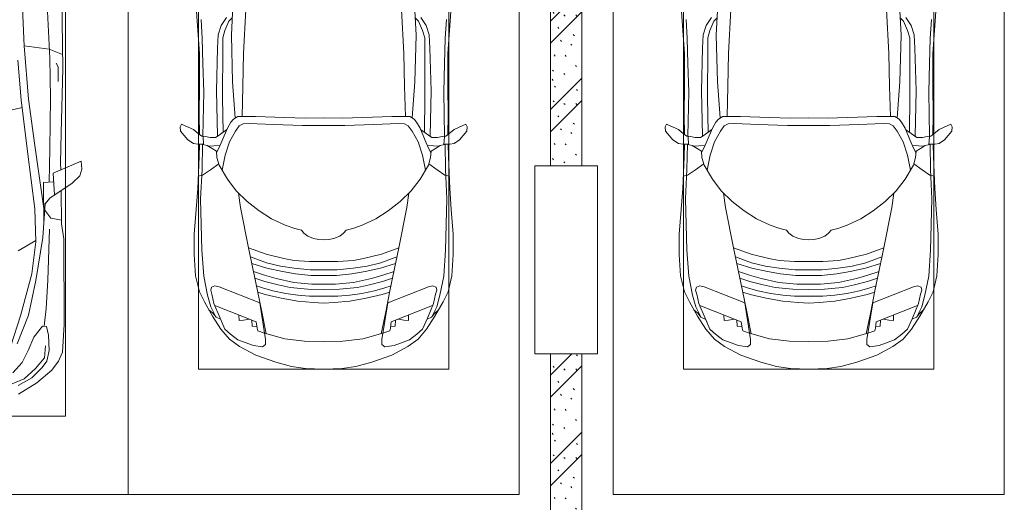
# Model space of a CAD drawing. Header units: millimetres. Extents: x -32229 to 169101, y -13689 to 125138.
# Tile 85 of 202: x 31742 to 38035, y 59000 to 62085. Entities that reach past the tile are written whole.
import ezdxf

# ---------------------------------------------------------------- set-up
doc = ezdxf.new("R2010")
doc.units = ezdxf.units.MM
for name, color, linetype, lineweight in [('A-DETL-GENF-OTLN', 7, 'Continuous', 18), ('A-WALL-____-PATT', 7, 'Continuous', 40), ('C-PRKG-____-OTLN', 7, 'Continuous', 18), ('I-WALL-____-MCUT', 7, 'Continuous', 40), ('S-COLS-____-MCUT', 7, 'Continuous', 40)]:
    doc.layers.add(name, color=color, linetype=linetype, lineweight=lineweight)
pattern_1 = [(135, (300.56, 377.28), (-565.6854, 6e-14), [10, -790]), (135, (349.8, 474.73), (-565.6854, 6e-14), [10, -790]), (135, (423.93, 473.06), (-565.6854, 6e-14), [10, -790]), (135, (229.92, 447.9), (-565.6854, 6e-14), [10, -790]), (135, (155.08, 447.9), (-565.6854, 6e-14), [10, -790]), (135, (114.9, 369.03), (-565.6854, 6e-14), [10, -790]), (135, (132.43, 285.8), (-565.6854, 6e-14), [10, -790]), (135, (214.66, 322), (-565.6854, 6e-14), [10, -790]), (135, (198.16, 261.88), (-565.6854, 6e-14), [10, -790]), (135, (45.2, 272.9), (-565.6854, 6e-14), [10, -790]), (135, (42.32, 336.16), (-565.6854, 6e-14), [10, -790]), (135, (92.26, 192.24), (-565.6854, 6e-14), [10, -790]), (135, (7.07, 149.2), (-565.6854, 6e-14), [10, -790]), (135, (80.6, 95.1), (-565.6854, 6e-14), [10, -790]), (135, (79.53, 36.94), (-565.6854, 6e-14), [10, -790]), (135, (153.87, 74.56), (-565.6854, 6e-14), [10, -790]), (135, (228.35, 124.8), (-565.6854, 6e-14), [10, -790]), (135, (279.75, 180.4), (-565.6854, 6e-14), [10, -790]), (135, (282.9, 31.63), (-565.6854, 6e-14), [10, -790]), (135, (377.38, 53.45), (-565.6854, 6e-14), [10, -790]), (135, (352.28, 102.7), (-565.6854, 6e-14), [10, -790]), (135, (354.05, 0), (-565.6854, 6e-14), [10, -790]), (135, (553.23, 16.45), (-565.6854, 6e-14), [10, -790]), (135, (542.38, 63.45), (-565.6854, 6e-14), [10, -790]), (135, (536.58, 239.3), (-565.6854, 6e-14), [10, -790]), (135, (475.85, 203.9), (-565.6854, 6e-14), [10, -790]), (135, (475.85, 316.54), (-565.6854, 6e-14), [10, -790]), (135, (520.8, 408.7), (-565.6854, 6e-14), [10, -790]), (135, (551.1, 470.8), (-565.6854, 6e-14), [10, -790]), (135, (235.25, 537.93), (-565.6854, 6e-14), [10, -790]), (135, (407.25, 547.65), (-565.6854, 6e-14), [10, -790]), (135, (94.5, 558.6), (-565.6854, 6e-14), [10, -790]), (135, (46.4, 532.3), (-565.6854, 6e-14), [10, -790]), (135, (85.56, 465.04), (-565.6854, 6e-14), [10, -790]), (135, (355.53, 181.14), (-565.6854, 6e-14), [10, -790]), (135, (362.23, 243.6), (-565.6854, 6e-14), [10, -790]), (135, (413.45, 344.1), (-565.6854, 6e-14), [10, -790]), (135, (286.3, 273.25), (-565.6854, 6e-14), [10, -790]), (135, (423.02, 263.72), (-565.6854, 6e-14), [10, -790]), (135, (162.94, 190.2), (-565.6854, 6e-14), [10, -790]), (135, (470.25, 120.93), (-565.6854, 6e-14), [10, -790]), (135, (484.48, 9.78), (-565.6854, 6e-14), [10, -790]), (45, (0, 212.13), (-565.6854, 0), []), (45, (212.13, 0), (-565.6854, 0), []), (45, (353.55, 0), (-565.6854, 0), []), (45, (0, 353.55), (-565.6854, 0), [])]

# ---------------------------------------------------------------- blocks, each defined once
blk = doc.blocks.new('АР_Машиноместо - 4900x2400_М__5300х2500_-V35--01 ЭМ')
at = {"layer": 'A-DETL-GENF-OTLN', "color": 253, "lineweight": 13, "true_color": 0xaaaaaa}
for p, q in [((1132.7, -806), (1044.2, -818.6)), ((1250, -800), (1132.7, -806)), ((1250, -800), (1367.3, -806)), ((1367.3, -806), (1455.8, -818.6)), ((943.3, -845.1), (815.8, -891)), ((1044.2, -818.6), (943.3, -845.1)), ((1455.8, -818.6), (1556.7, -845.1)), ((1556.7, -845.1), (1684.2, -891)), ((815.8, -891), (711.9, -946.2)), ((1684.2, -891), (1788.1, -946.2)), ((647.2, -992.8), (593.2, -1056.8)), ((711.9, -946.2), (647.2, -992.8)), ((700.9, -989.1), (655, -1024.3)), ((800.1, -952.6), (700.9, -989.1)), ((859, -944.1), (800.1, -952.6)), ((841.1, -1225.9), (877.7, -991.4)), ((877.7, -958.9), (859, -944.1)), ((1000.2, -994.5), (871.4, -1031.3)), ((877.7, -991.4), (877.7, -958.9)), ((1127.4, -979.8), (1000.2, -994.5)), ((1250, -977.6), (1127.4, -979.8)), ((1250, -977.6), (1372.6, -979.8)), ((1372.6, -979.8), (1499.8, -994.5)), ((1499.8, -994.5), (1628.6, -1031.3)), ((1622.3, -958.9), (1641, -944.1)), ((1622.3, -991.4), (1622.3, -958.9)), ((1658.9, -1225.9), (1622.3, -991.4)), ((1641, -944.1), (1699.9, -952.6)), ((1699.9, -952.6), (1799.1, -989.1)), ((1788.1, -946.2), (1852.8, -992.8)), ((1799.1, -989.1), (1845, -1024.3)), ((1852.8, -992.8), (1906.8, -1056.8)), ((593.2, -1056.8), (539.3, -1140.4)), ((617.9, -1057.3), (586.9, -1126.3)), ((654.7, -1024.4), (617.9, -1057.3)), ((882.6, -1027.5), (853.8, -1167.4)), ((1617.4, -1027.5), (1646.2, -1167.4)), ((1845.3, -1024.4), (1882.1, -1057.3)), ((1882.1, -1057.3), (1913.1, -1126.3)), ((1906.8, -1056.8), (1960.7, -1140.4)), ((561.3, -1132.6), (540.4, -1159.6)), ((586.9, -1126.3), (548.2, -1220.1)), ((589, -1121.6), (561.3, -1132.6)), ((1911, -1121.6), (1938.7, -1132.6)), ((1913.1, -1126.3), (1951.8, -1220.1)), ((1938.7, -1132.6), (1959.6, -1159.6)), ((539.3, -1140.4), (487.4, -1232.1)), ((540.4, -1159.6), (516.2, -1180.5)), ((853.8, -1167.4), (826.8, -1300.9)), ((1646.2, -1167.4), (1673.2, -1300.9)), ((1959.6, -1159.6), (1983.8, -1180.5)), ((1960.7, -1140.4), (2012.6, -1232.1)), ((487.4, -1232.1), (455.7, -1296.1)), ((548.2, -1220.1), (535, -1280.6)), ((580.7, -1327.1), (841.1, -1225.9)), ((978.6, -1254.6), (876.3, -1278.7)), ((1084.1, -1236), (978.6, -1254.6)), ((1182.5, -1227.5), (1084.1, -1236)), ((1250, -1223.7), (1182.5, -1227.5)), ((1250, -1223.7), (1317.5, -1227.5)), ((1317.5, -1227.5), (1415.9, -1236)), ((1415.9, -1236), (1521.4, -1254.6)), ((1521.4, -1254.6), (1623.7, -1278.7)), ((1919.3, -1327.1), (1658.9, -1225.9)), ((1951.8, -1220.1), (1965, -1280.6)), ((2012.6, -1232.1), (2044.3, -1296.1)), ((455.7, -1296.1), (430.8, -1396.6)), ((535, -1280.6), (527.2, -1305.2)), ((527.2, -1305.2), (531.8, -1326)), ((826.8, -1300.9), (770, -1576.5)), ((859.1, -1321.2), (819.9, -1334.4)), ((876.3, -1278.7), (828.3, -1293.7)), ((925.2, -1301.6), (859.1, -1321.2)), ((1007.1, -1283.7), (925.2, -1301.6)), ((1083.6, -1274.6), (1007.1, -1283.7)), ((1148.3, -1312.4), (1035, -1323.2)), ((1159.1, -1267.9), (1083.6, -1274.6)), ((1250, -1309.3), (1148.3, -1312.4)), ((1250, -1266.6), (1159.1, -1267.9)), ((1250, -1266.6), (1340.9, -1267.9)), ((1250, -1309.3), (1351.7, -1312.4)), ((1340.9, -1267.9), (1416.4, -1274.6)), ((1351.7, -1312.4), (1465, -1323.2)), ((1416.4, -1274.6), (1492.9, -1283.7)), ((1492.9, -1283.7), (1574.8, -1301.6)), ((1574.8, -1301.6), (1640.9, -1321.2)), ((1623.7, -1278.7), (1671.7, -1293.7)), ((1640.9, -1321.2), (1680.1, -1334.4)), ((1673.2, -1300.9), (1730, -1576.5)), ((1965, -1280.6), (1972.8, -1305.2)), ((1972.8, -1305.2), (1968.2, -1326)), ((2044.3, -1296.1), (2069.2, -1396.6)), ((531.8, -1326), (554.4, -1333.3)), ((554.4, -1333.3), (580.7, -1327.1)), ((873.8, -1361.2), (809.9, -1383.1)), ((945.3, -1380.6), (871.4, -1401.1)), ((958.3, -1341.1), (873.8, -1361.2)), ((1059, -1354.8), (945.3, -1380.6)), ((1035, -1323.2), (958.3, -1341.1)), ((1174.5, -1344.2), (1059, -1354.8)), ((1250, -1344.9), (1174.5, -1344.2)), ((1250, -1344.9), (1325.5, -1344.2)), ((1325.5, -1344.2), (1441, -1354.8)), ((1441, -1354.8), (1554.7, -1380.6)), ((1465, -1323.2), (1541.7, -1341.1)), ((1541.7, -1341.1), (1626.2, -1361.2)), ((1554.7, -1380.6), (1628.6, -1401.1)), ((1626.2, -1361.2), (1690.1, -1383.1)), ((1945.6, -1333.3), (1919.3, -1327.1)), ((1968.2, -1326), (1945.6, -1333.3)), ((430.8, -1396.6), (422, -1534.1)), ((887, -1446.5), (790.4, -1477.3)), ((871.4, -1401.1), (800.5, -1424.6)), ((986.2, -1425.6), (887, -1446.5)), ((1061.9, -1445.7), (973.4, -1459.7)), ((1070, -1410.4), (986.2, -1425.6)), ((1163.9, -1435.1), (1061.9, -1445.7)), ((1168.3, -1399.8), (1070, -1410.4)), ((1250, -1435.1), (1163.9, -1435.1)), ((1250, -1400.1), (1168.3, -1399.8)), ((1250, -1400.1), (1331.7, -1399.8)), ((1250, -1435.1), (1336.1, -1435.1)), ((1331.7, -1399.8), (1430, -1410.4)), ((1336.1, -1435.1), (1438.1, -1445.7)), ((1430, -1410.4), (1513.8, -1425.6)), ((1438.1, -1445.7), (1526.6, -1459.7)), ((1513.8, -1425.6), (1613, -1446.5)), ((1613, -1446.5), (1709.6, -1477.3)), ((1628.6, -1401.1), (1699.5, -1424.6)), ((2069.2, -1396.6), (2078, -1534.1)), ((884.3, -1480.8), (782, -1518.1)), ((994.9, -1509.3), (881.7, -1536.4)), ((973.4, -1459.7), (884.3, -1480.8)), ((1060, -1496.1), (994.9, -1509.3)), ((1159.3, -1489.1), (1060, -1496.1)), ((1250, -1488.3), (1159.3, -1489.1)), ((1250, -1488.3), (1340.7, -1489.1)), ((1340.7, -1489.1), (1440, -1496.1)), ((1440, -1496.1), (1505.1, -1509.3)), ((1505.1, -1509.3), (1618.3, -1536.4)), ((1526.6, -1459.7), (1615.7, -1480.8)), ((1615.7, -1480.8), (1718, -1518.1)), ((422, -1534.1), (422, -1662.9)), ((881.7, -1536.4), (770, -1576.5)), ((1618.3, -1536.4), (1730, -1576.5)), ((2078, -1534.1), (2078, -1662.9)), ((770, -1576.5), (718.3, -1834.2)), ((1184.7, -1635.7), (1147.5, -1650.5)), ((1217.8, -1629.1), (1184.7, -1635.7)), ((1217.8, -1629.1), (1250, -1626.8)), ((1282.2, -1629.1), (1250, -1626.8)), ((1282.2, -1629.1), (1315.3, -1635.7)), ((1315.3, -1635.7), (1352.5, -1650.5)), ((1730, -1576.5), (1781.7, -1834.2)), ((422, -1662.9), (434.8, -1820.7)), ((1107.2, -1689.8), (1064.9, -1700.5)), ((1123.5, -1670.9), (1107.2, -1689.8)), ((1147.5, -1650.5), (1123.5, -1670.9)), ((1352.5, -1650.5), (1376.5, -1670.9)), ((1376.5, -1670.9), (1392.8, -1689.8)), ((1392.8, -1689.8), (1435.1, -1700.5)), ((2078, -1662.9), (2065.2, -1820.7)), ((917, -1761.1), (837.5, -1812.1)), ((1004.2, -1721.4), (917, -1761.1)), ((1064.9, -1700.5), (1004.2, -1721.4)), ((1435.1, -1700.5), (1495.8, -1721.4)), ((1495.8, -1721.4), (1583, -1761.1)), ((1583, -1761.1), (1662.5, -1812.1)), ((434.8, -1820.7), (444.9, -1956.8)), ((837.5, -1812.1), (761.1, -1871.7)), ((1662.5, -1812.1), (1738.9, -1871.7)), ((2065.2, -1820.7), (2055.1, -1956.8)), ((761.1, -1871.7), (690.7, -1941.6)), ((718.3, -1834.2), (705.7, -1926.7)), ((1738.9, -1871.7), (1809.3, -1941.6)), ((1781.7, -1834.2), (1794.3, -1926.7)), ((690.7, -1941.6), (634.6, -2015)), ((1809.3, -1941.6), (1865.4, -2015)), ((444.9, -1956.8), (453, -2159.1)), ((2055.1, -1956.8), (2047, -2159.1)), ((475.1, -2041), (447.5, -2034.4)), ((525.5, -2074.6), (475.1, -2041)), ((578.8, -2112.6), (525.5, -2074.6)), ((634.6, -2015), (580.7, -2105.7)), ((619.7, -2168.6), (600.3, -2072.7)), ((1865.4, -2015), (1919.3, -2105.7)), ((1880.3, -2168.6), (1899.7, -2072.7)), ((1921.2, -2112.6), (1974.5, -2074.6)), ((1974.5, -2074.6), (2024.9, -2041)), ((2024.9, -2041), (2052.5, -2034.4)), ((580.7, -2105.7), (567.1, -2153.8)), ((1919.3, -2105.7), (1932.9, -2153.8)), ((453, -2159.1), (455, -2238.9)), ((564.3, -2195.4), (536.7, -2211.8)), ((567.1, -2153.8), (564.3, -2195.4)), ((579.9, -2213.8), (564.9, -2186.5)), ((647.3, -2254.2), (619.7, -2168.6)), ((1852.7, -2254.2), (1880.3, -2168.6)), ((1920.1, -2213.8), (1935.1, -2186.5)), ((1932.9, -2153.8), (1935.7, -2195.4)), ((1935.7, -2195.4), (1963.3, -2211.8)), ((2047, -2159.1), (2045, -2238.9)), ((381.7, -2266.4), (417.4, -2243.4)), ((417.4, -2243.4), (445.1, -2238.7)), ((445.1, -2238.7), (481.8, -2239.5)), ((505.1, -2230), (467.5, -2239.2)), ((482, -2235.6), (479.1, -2288.7)), ((536.7, -2211.8), (505.1, -2230)), ((586.6, -2231.3), (510.1, -2227.1)), ((600.8, -2263), (579.9, -2213.8)), ((633.8, -2340.5), (600.8, -2263)), ((685.1, -2322.3), (647.3, -2254.2)), ((1814.9, -2322.3), (1852.7, -2254.2)), ((1866.2, -2340.5), (1899.2, -2263)), ((1899.2, -2263), (1920.1, -2213.8)), ((1913.4, -2231.3), (1989.9, -2227.1)), ((1963.3, -2211.8), (1994.9, -2230)), ((1994.9, -2230), (2032.5, -2239.2)), ((2018, -2235.6), (2020.9, -2288.7)), ((2054.9, -2238.7), (2018.2, -2239.5)), ((2082.6, -2243.4), (2054.9, -2238.7)), ((2118.3, -2266.4), (2082.6, -2243.4)), ((333.1, -2350.6), (335.2, -2322.3)), ((335.2, -2322.3), (381.7, -2266.4)), ((449.8, -2306.1), (417.4, -2333.8)), ((470, -2290), (449.8, -2306.1)), ((454.5, -2423.6), (456, -2301.1)), ((493.6, -2288.6), (470, -2290)), ((523.3, -2281.2), (493.6, -2288.6)), ((559, -2282.6), (523.3, -2281.2)), ((580.6, -2296), (559, -2282.6)), ((630.6, -2332.9), (580.6, -2296)), ((603.5, -2534.3), (606.1, -2314.9)), ((710, -2355.4), (685.1, -2322.3)), ((1790, -2355.4), (1814.9, -2322.3)), ((1869.4, -2332.9), (1919.4, -2296)), ((1896.5, -2534.3), (1893.9, -2314.9)), ((1919.4, -2296), (1941, -2282.6)), ((1941, -2282.6), (1976.7, -2281.2)), ((1976.7, -2281.2), (2006.4, -2288.6)), ((2006.4, -2288.6), (2030, -2290)), ((2030, -2290), (2050.2, -2306.1)), ((2045.5, -2423.6), (2044, -2301.1)), ((2050.2, -2306.1), (2082.6, -2333.8)), ((2164.8, -2322.3), (2118.3, -2266.4)), ((2166.9, -2350.6), (2164.8, -2322.3)), ((341.2, -2366.2), (333.1, -2350.6)), ((384.4, -2347.9), (341.2, -2366.2)), ((417.4, -2333.8), (384.4, -2347.9)), ((656.7, -2380.3), (633.8, -2340.5)), ((672.8, -2399.7), (656.7, -2380.3)), ((734.3, -2368.8), (710, -2355.4)), ((772.7, -2371.5), (734.3, -2368.8)), ((929.1, -2364.1), (772.7, -2371.5)), ((1115.2, -2358.7), (929.1, -2364.1)), ((1250, -2357.8), (1115.2, -2358.7)), ((1250, -2357.8), (1384.8, -2358.7)), ((1384.8, -2358.7), (1570.9, -2364.1)), ((1570.9, -2364.1), (1727.3, -2371.5)), ((1727.3, -2371.5), (1765.7, -2368.8)), ((1765.7, -2368.8), (1790, -2355.4)), ((1827.2, -2399.7), (1843.3, -2380.3)), ((1843.3, -2380.3), (1866.2, -2340.5)), ((2082.6, -2333.8), (2115.6, -2347.9)), ((2115.6, -2347.9), (2158.8, -2366.2)), ((2158.8, -2366.2), (2166.9, -2350.6)), ((456.8, -2613.6), (454.5, -2423.6)), ((684.8, -2406.5), (667.8, -2638.3)), ((700.6, -2415.4), (672.8, -2399.7)), ((813.8, -2416.7), (700.6, -2415.4)), ((999.2, -2409.3), (813.8, -2416.7)), ((1132.7, -2404.6), (999.2, -2409.3)), ((1250, -2406.6), (1132.7, -2404.6)), ((1250, -2406.6), (1367.3, -2404.6)), ((1367.3, -2404.6), (1500.8, -2409.3)), ((1500.8, -2409.3), (1686.2, -2416.7)), ((1686.2, -2416.7), (1799.4, -2415.4)), ((1799.4, -2415.4), (1827.2, -2399.7)), ((1815.2, -2406.5), (1832.2, -2638.3)), ((2043.2, -2613.6), (2045.5, -2423.6)), ((604.4, -2850.8), (603.5, -2534.3)), ((1895.6, -2850.8), (1896.5, -2534.3)), ((456.1, -2818.3), (456.8, -2613.6)), ((667.8, -2638.3), (659.3, -2936)), ((1832.2, -2638.3), (1840.7, -2936)), ((2043.9, -2818.3), (2043.2, -2613.6)), ((446, -2964.8), (456.1, -2818.3)), ((2054, -2964.8), (2043.9, -2818.3)), ((604.4, -2919.4), (604.4, -2850.8)), ((1895.6, -2919.4), (1895.6, -2850.8)), ((618.7, -2966.7), (604.4, -2919.4)), ((659.3, -2936), (676.4, -3260.1)), ((1840.7, -2936), (1823.6, -3260.1)), ((1881.3, -2966.7), (1895.6, -2919.4)), ((432.8, -3149.3), (446, -2964.8)), ((643.6, -3024.6), (618.7, -2966.7)), ((1856.4, -3024.6), (1881.3, -2966.7)), ((2067.2, -3149.3), (2054, -2964.8)), ((665.1, -3046.1), (643.6, -3024.6)), ((1834.9, -3046.1), (1856.4, -3024.6))]:
    blk.add_line(p, q, dxfattribs=at)
at = {"layer": 'A-DETL-GENF-OTLN', "color": 254, "lineweight": 13, "true_color": 0xd4d4d4}
for p, q in [((824.1, -1063.7), (818.8, -1102.9)), ((827.7, -1045), (824.1, -1063.7)), ((871.3, -1031.9), (827.7, -1045)), ((1628.7, -1031.9), (1672.3, -1045)), ((1672.3, -1045), (1675.9, -1063.7)), ((1675.9, -1063.7), (1681.2, -1102.9)), ((561.7, -1132.1), (527.9, -1198.6)), ((818.8, -1102.9), (554, -1208.1)), ((709.1, -1112.7), (708.2, -1146.9)), ((737.7, -1113.6), (709.1, -1112.7)), ((772.6, -1121.3), (737.7, -1113.6)), ((792.9, -1076.2), (791.2, -1114.5)), ((823.3, -1074.4), (792.9, -1076.2)), ((1676.7, -1074.4), (1707.1, -1076.2)), ((1681.2, -1102.9), (1946, -1208.1)), ((1707.1, -1076.2), (1708.8, -1114.5)), ((1727.4, -1121.3), (1762.3, -1113.6)), ((1762.3, -1113.6), (1790.9, -1112.7)), ((1790.9, -1112.7), (1791.8, -1146.9)), ((1938.3, -1132.1), (1972.1, -1198.6)), ((527.9, -1198.6), (507.4, -1274.3)), ((1972.1, -1198.6), (1992.6, -1274.3)), ((507.4, -1274.3), (483.4, -1395.6)), ((1992.6, -1274.3), (2016.6, -1395.6)), ((483.4, -1395.6), (470.9, -1561.4)), ((2016.6, -1395.6), (2029.1, -1561.4)), ((470.9, -1561.4), (462.8, -1889.5)), ((2029.1, -1561.4), (2037.2, -1889.5)), ((462.8, -1889.5), (471.8, -2077.7)), ((2037.2, -1889.5), (2028.2, -2077.7)), ((471.8, -2077.7), (474.5, -2239.3)), ((2028.2, -2077.7), (2025.5, -2239.3)), ((483.3, -2571.4), (478, -2290)), ((570.6, -2291.4), (564.4, -2580.5)), ((1929.4, -2291.4), (1935.6, -2580.5)), ((2016.7, -2571.4), (2022, -2290)), ((728.4, -2415.7), (733.8, -2606.7)), ((1771.6, -2415.7), (1766.2, -2606.7)), ((477.8, -2754.7), (483.3, -2571.4)), ((2022.2, -2754.7), (2016.7, -2571.4)), ((564.4, -2580.5), (571.6, -2853.3)), ((733.8, -2606.7), (737.8, -2818.3)), ((1766.2, -2606.7), (1762.2, -2818.3)), ((1935.6, -2580.5), (1928.4, -2853.3)), ((473.9, -2913.7), (477.8, -2754.7)), ((2026.1, -2913.7), (2022.2, -2754.7)), ((737.8, -2818.3), (752.8, -3099)), ((1762.2, -2818.3), (1747.2, -3099)), ((571.6, -2853.3), (575.7, -2937.4)), ((1928.4, -2853.3), (1924.3, -2937.4)), ((466.3, -3036.3), (473.9, -2913.7)), ((575.7, -2937.4), (595.2, -2997.9)), ((1924.3, -2937.4), (1904.8, -2997.9)), ((2033.7, -3036.3), (2026.1, -2913.7)), ((595.2, -2997.9), (629, -3048.1)), ((1904.8, -2997.9), (1871, -3048.1))]:
    blk.add_line(p, q, dxfattribs=at)
at = {"layer": 'C-PRKG-____-OTLN', "color": 253, "lineweight": 13, "true_color": 0xaaaaaa}
for p, q in [((2500, 0), (0, 0)), ((0, 0), (0, -5045)), ((2500, 0), (2500, -5300)), ((450, -800), (450, -4500)), ((450, -800), (2050, -800)), ((2050, -800), (2050, -4500))]:
    blk.add_line(p, q, dxfattribs=at)
blk = doc.blocks.new('АР_Машиноместо - 5300x2500_С-V8--01 ЭМ')
at = {"layer": 'A-DETL-GENF-OTLN', "color": 253, "lineweight": 13, "true_color": 0xaaaaaa}
for p, q in [((2073.5, 3446.8), (2082.5, 2723)), ((1998.6, 2789.7), (1969.1, 3374.8)), ((1834.4, 2864.6), (1821.3, 3159.5)), ((1834.2, 2867.4), (1994.9, 2846.9)), ((1863.4, 2526.5), (1834.2, 2867.4)), ((1994.9, 2846.9), (2079.1, 2813.3)), ((1815.8, 2522.3), (1795.1, 2775.5)), ((2004.3, 2532.3), (1998.6, 2789.7)), ((2052.2, 2733.7), (2040.3, 2756.2)), ((2052.2, 2638.7), (2052.2, 2733.7)), ((2082.5, 2723), (2071.8, 2308.5)), ((1855.4, 2191.8), (1815.8, 2522.3)), ((1863.4, 2526.5), (1903, 2231)), ((2000, 2210.1), (2004.3, 2532.3)), ((2071.8, 2308.5), (2067.7, 2119.9)), ((1903, 2231), (1965, 1798.3)), ((1994.1, 1996), (2000, 2210.1)), ((1904.2, 1824.8), (1855.4, 2191.8)), ((2198.6, 2130.5), (2020.1, 2052.9)), ((2067.7, 2119.9), (2069.3, 2073.9)), ((2190.5, 2036.1), (2203.2, 2079.9)), ((2203.2, 2079.9), (2198.6, 2130.5)), ((2020.1, 2052.9), (2029, 1914.3)), ((2142.2, 1990.1), (2190.5, 2036.1)), ((1959.1, 1993.7), (2023.7, 1997.9)), ((1959.1, 1993.7), (1960.2, 1733.1)), ((1999.4, 1894.5), (2142.2, 1990.1)), ((1969.4, 1857.6), (1999.4, 1894.5)), ((2073.5, 1730.9), (2072.5, 1943)), ((1953.5, 1642.6), (1969.4, 1857.6)), ((1910.6, 1615.5), (1904.2, 1824.8)), ((1966.4, 1816.8), (2005, 1765.3)), ((2005, 1765.3), (2073.4, 1753.4)), ((2089.4, 1634.2), (2073.5, 1730.9)), ((1909.6, 1624.3), (1796.4, 1557.1)), ((1884.6, 1410.3), (1910.6, 1615.5)), ((2090.5, 1087), (2089.4, 1634.2)), ((1812.6, 1141), (1884.6, 1410.3)), ((1750.8, 950.3), (1812.6, 1141)), ((1951.5, 1076.2), (1896.6, 1004.8)), ((1978.5, 1074.5), (1951.5, 1076.2)), ((1989.8, 1018.7), (1978.5, 1074.5)), ((2079.1, 910.7), (2090.5, 1087)), ((1994.3, 920), (1989.8, 1018.7)), ((1896.6, 1004.8), (1860.9, 920)), ((1860.9, 920), (1822.6, 843.7)), ((1980.9, 851.5), (1994.3, 920)), ((2054.1, 853.1), (2079.1, 910.7)), ((1822.6, 843.7), (1762.5, 778.3)), ((1950, 812.3), (1980.9, 851.5)), ((2011, 795.6), (2054.1, 853.1)), ((1883.5, 746.4), (1950, 812.3)), ((1915.6, 714.6), (2011, 795.6)), ((1796.5, 696.4), (1883.5, 746.4)), ((1798.2, 640.4), (1915.6, 714.6))]:
    blk.add_line(p, q, dxfattribs=at)
at = {"layer": 'A-DETL-GENF-OTLN', "color": 254, "lineweight": 13, "true_color": 0xd4d4d4}
for p, q in [((1822.1, 2473), (1705.4, 2446)), ((1909.7, 1367.8), (1953.5, 1642.6)), ((1986.1, 1368.9), (1997.7, 1696.3)), ((1863.3, 1146), (1909.7, 1367.8)), ((1975.1, 1188.6), (1986.1, 1368.9)), ((1789.8, 962.8), (1863.3, 1146)), ((1962.6, 1076.1), (1975.1, 1188.6)), ((1965.5, 874.4), (1971.9, 949.5)), ((1908.3, 805), (1965.5, 874.4)), ((1835.3, 739.9), (1908.3, 805)), ((1757.4, 707.8), (1835.3, 739.9))]:
    blk.add_line(p, q, dxfattribs=at)
at = {"layer": 'C-PRKG-____-OTLN', "color": 253, "lineweight": 13, "true_color": 0xaaaaaa}
for p, q in [((2500, 0), (2500, 5300)), ((2100, 500), (2100, 4800)), ((400, 500), (2100, 500)), ((2500, 0), (0, 0))]:
    blk.add_line(p, q, dxfattribs=at)
blk = doc.blocks.new('АР_Машиноместо - 4900x2400_М__5300х2500_-3113489--01 ЭМ')
at = {"layer": 'A-DETL-GENF-OTLN', "color": 253, "lineweight": 13, "true_color": 0xaaaaaa}
for p, q in [((659.3, 2936), (676.4, 3260.1)), ((1840.7, 2936), (1823.6, 3260.1)), ((432.8, 3149.3), (446, 2964.8)), ((2067.2, 3149.3), (2054, 2964.8)), ((643.6, 3024.6), (618.7, 2966.7)), ((665.1, 3046.1), (643.6, 3024.6)), ((1834.9, 3046.1), (1856.4, 3024.6)), ((1856.4, 3024.6), (1881.3, 2966.7)), ((446, 2964.8), (456.1, 2818.3)), ((618.7, 2966.7), (604.4, 2919.4)), ((1881.3, 2966.7), (1895.6, 2919.4)), ((2054, 2964.8), (2043.9, 2818.3)), ((604.4, 2919.4), (604.4, 2850.8)), ((667.8, 2638.3), (659.3, 2936)), ((1832.2, 2638.3), (1840.7, 2936)), ((1895.6, 2919.4), (1895.6, 2850.8)), ((604.4, 2850.8), (603.5, 2534.3)), ((1895.6, 2850.8), (1896.5, 2534.3)), ((456.1, 2818.3), (456.8, 2613.6)), ((2043.9, 2818.3), (2043.2, 2613.6)), ((456.8, 2613.6), (454.5, 2423.6)), ((684.8, 2406.5), (667.8, 2638.3)), ((1815.2, 2406.5), (1832.2, 2638.3)), ((2043.2, 2613.6), (2045.5, 2423.6)), ((603.5, 2534.3), (606.1, 2314.9)), ((1896.5, 2534.3), (1893.9, 2314.9)), ((454.5, 2423.6), (456, 2301.1)), ((672.8, 2399.7), (656.7, 2380.3)), ((700.6, 2415.4), (672.8, 2399.7)), ((813.8, 2416.7), (700.6, 2415.4)), ((999.2, 2409.3), (813.8, 2416.7)), ((1132.7, 2404.6), (999.2, 2409.3)), ((1250, 2406.6), (1132.7, 2404.6)), ((1250, 2406.6), (1367.3, 2404.6)), ((1367.3, 2404.6), (1500.8, 2409.3)), ((1500.8, 2409.3), (1686.2, 2416.7)), ((1686.2, 2416.7), (1799.4, 2415.4)), ((1799.4, 2415.4), (1827.2, 2399.7)), ((1827.2, 2399.7), (1843.3, 2380.3)), ((2045.5, 2423.6), (2044, 2301.1)), ((341.2, 2366.2), (333.1, 2350.6)), ((333.1, 2350.6), (335.2, 2322.3)), ((384.4, 2347.9), (341.2, 2366.2)), ((417.4, 2333.8), (384.4, 2347.9)), ((449.8, 2306.1), (417.4, 2333.8)), ((630.6, 2332.9), (580.6, 2296)), ((633.8, 2340.5), (600.8, 2263)), ((656.7, 2380.3), (633.8, 2340.5)), ((710, 2355.4), (685.1, 2322.3)), ((734.3, 2368.8), (710, 2355.4)), ((772.7, 2371.5), (734.3, 2368.8)), ((929.1, 2364.1), (772.7, 2371.5)), ((1115.2, 2358.7), (929.1, 2364.1)), ((1250, 2357.8), (1115.2, 2358.7)), ((1250, 2357.8), (1384.8, 2358.7)), ((1384.8, 2358.7), (1570.9, 2364.1)), ((1570.9, 2364.1), (1727.3, 2371.5)), ((1727.3, 2371.5), (1765.7, 2368.8)), ((1765.7, 2368.8), (1790, 2355.4)), ((1790, 2355.4), (1814.9, 2322.3)), ((1843.3, 2380.3), (1866.2, 2340.5)), ((1866.2, 2340.5), (1899.2, 2263)), ((1869.4, 2332.9), (1919.4, 2296)), ((2050.2, 2306.1), (2082.6, 2333.8)), ((2082.6, 2333.8), (2115.6, 2347.9)), ((2115.6, 2347.9), (2158.8, 2366.2)), ((2158.8, 2366.2), (2166.9, 2350.6)), ((2166.9, 2350.6), (2164.8, 2322.3)), ((335.2, 2322.3), (381.7, 2266.4)), ((381.7, 2266.4), (417.4, 2243.4)), ((470, 2290), (449.8, 2306.1)), ((493.6, 2288.6), (470, 2290)), ((482, 2235.6), (479.1, 2288.7)), ((523.3, 2281.2), (493.6, 2288.6)), ((559, 2282.6), (523.3, 2281.2)), ((580.6, 2296), (559, 2282.6)), ((685.1, 2322.3), (647.3, 2254.2)), ((1814.9, 2322.3), (1852.7, 2254.2)), ((1919.4, 2296), (1941, 2282.6)), ((1941, 2282.6), (1976.7, 2281.2)), ((1976.7, 2281.2), (2006.4, 2288.6)), ((2006.4, 2288.6), (2030, 2290)), ((2018, 2235.6), (2020.9, 2288.7)), ((2030, 2290), (2050.2, 2306.1)), ((2118.3, 2266.4), (2082.6, 2243.4)), ((2164.8, 2322.3), (2118.3, 2266.4)), ((417.4, 2243.4), (445.1, 2238.7)), ((445.1, 2238.7), (481.8, 2239.5)), ((453, 2159.1), (455, 2238.9)), ((505.1, 2230), (467.5, 2239.2)), ((536.7, 2211.8), (505.1, 2230)), ((586.6, 2231.3), (510.1, 2227.1)), ((564.3, 2195.4), (536.7, 2211.8)), ((579.9, 2213.8), (564.9, 2186.5)), ((600.8, 2263), (579.9, 2213.8)), ((647.3, 2254.2), (619.7, 2168.6)), ((1852.7, 2254.2), (1880.3, 2168.6)), ((1899.2, 2263), (1920.1, 2213.8)), ((1913.4, 2231.3), (1989.9, 2227.1)), ((1920.1, 2213.8), (1935.1, 2186.5)), ((1935.7, 2195.4), (1963.3, 2211.8)), ((1963.3, 2211.8), (1994.9, 2230)), ((1994.9, 2230), (2032.5, 2239.2)), ((2054.9, 2238.7), (2018.2, 2239.5)), ((2047, 2159.1), (2045, 2238.9)), ((2082.6, 2243.4), (2054.9, 2238.7)), ((444.9, 1956.8), (453, 2159.1)), ((567.1, 2153.8), (564.3, 2195.4)), ((580.7, 2105.7), (567.1, 2153.8)), ((619.7, 2168.6), (600.3, 2072.7)), ((1880.3, 2168.6), (1899.7, 2072.7)), ((1919.3, 2105.7), (1932.9, 2153.8)), ((1932.9, 2153.8), (1935.7, 2195.4)), ((2055.1, 1956.8), (2047, 2159.1)), ((578.8, 2112.6), (525.5, 2074.6)), ((634.6, 2015), (580.7, 2105.7)), ((1865.4, 2015), (1919.3, 2105.7)), ((1921.2, 2112.6), (1974.5, 2074.6)), ((475.1, 2041), (447.5, 2034.4)), ((525.5, 2074.6), (475.1, 2041)), ((690.7, 1941.6), (634.6, 2015)), ((1809.3, 1941.6), (1865.4, 2015)), ((1974.5, 2074.6), (2024.9, 2041)), ((2024.9, 2041), (2052.5, 2034.4)), ((434.8, 1820.7), (444.9, 1956.8)), ((2065.2, 1820.7), (2055.1, 1956.8)), ((761.1, 1871.7), (690.7, 1941.6)), ((718.3, 1834.2), (705.7, 1926.7)), ((1738.9, 1871.7), (1809.3, 1941.6)), ((1781.7, 1834.2), (1794.3, 1926.7)), ((770, 1576.5), (718.3, 1834.2)), ((837.5, 1812.1), (761.1, 1871.7)), ((1662.5, 1812.1), (1738.9, 1871.7)), ((1730, 1576.5), (1781.7, 1834.2)), ((422, 1662.9), (434.8, 1820.7)), ((917, 1761.1), (837.5, 1812.1)), ((1583, 1761.1), (1662.5, 1812.1)), ((2078, 1662.9), (2065.2, 1820.7)), ((1004.2, 1721.4), (917, 1761.1)), ((1064.9, 1700.5), (1004.2, 1721.4)), ((1107.2, 1689.8), (1064.9, 1700.5)), ((1392.8, 1689.8), (1435.1, 1700.5)), ((1435.1, 1700.5), (1495.8, 1721.4)), ((1495.8, 1721.4), (1583, 1761.1)), ((422, 1534.1), (422, 1662.9)), ((1123.5, 1670.9), (1107.2, 1689.8)), ((1147.5, 1650.5), (1123.5, 1670.9)), ((1184.7, 1635.7), (1147.5, 1650.5)), ((1315.3, 1635.7), (1352.5, 1650.5)), ((1352.5, 1650.5), (1376.5, 1670.9)), ((1376.5, 1670.9), (1392.8, 1689.8)), ((2078, 1534.1), (2078, 1662.9)), ((826.8, 1300.9), (770, 1576.5)), ((881.7, 1536.4), (770, 1576.5)), ((1217.8, 1629.1), (1184.7, 1635.7)), ((1217.8, 1629.1), (1250, 1626.8)), ((1282.2, 1629.1), (1250, 1626.8)), ((1282.2, 1629.1), (1315.3, 1635.7)), ((1618.3, 1536.4), (1730, 1576.5)), ((1673.2, 1300.9), (1730, 1576.5)), ((430.8, 1396.6), (422, 1534.1)), ((884.3, 1480.8), (782, 1518.1)), ((994.9, 1509.3), (881.7, 1536.4)), ((1505.1, 1509.3), (1618.3, 1536.4)), ((1615.7, 1480.8), (1718, 1518.1)), ((2069.2, 1396.6), (2078, 1534.1)), ((887, 1446.5), (790.4, 1477.3)), ((973.4, 1459.7), (884.3, 1480.8)), ((1061.9, 1445.7), (973.4, 1459.7)), ((1060, 1496.1), (994.9, 1509.3)), ((1159.3, 1489.1), (1060, 1496.1)), ((1250, 1488.3), (1159.3, 1489.1)), ((1250, 1488.3), (1340.7, 1489.1)), ((1340.7, 1489.1), (1440, 1496.1)), ((1438.1, 1445.7), (1526.6, 1459.7)), ((1440, 1496.1), (1505.1, 1509.3)), ((1526.6, 1459.7), (1615.7, 1480.8)), ((1613, 1446.5), (1709.6, 1477.3)), ((455.7, 1296.1), (430.8, 1396.6)), ((871.4, 1401.1), (800.5, 1424.6)), ((945.3, 1380.6), (871.4, 1401.1)), ((986.2, 1425.6), (887, 1446.5)), ((1070, 1410.4), (986.2, 1425.6)), ((1163.9, 1435.1), (1061.9, 1445.7)), ((1168.3, 1399.8), (1070, 1410.4)), ((1250, 1435.1), (1163.9, 1435.1)), ((1250, 1400.1), (1168.3, 1399.8)), ((1250, 1435.1), (1336.1, 1435.1)), ((1250, 1400.1), (1331.7, 1399.8)), ((1331.7, 1399.8), (1430, 1410.4)), ((1336.1, 1435.1), (1438.1, 1445.7)), ((1430, 1410.4), (1513.8, 1425.6)), ((1513.8, 1425.6), (1613, 1446.5)), ((1554.7, 1380.6), (1628.6, 1401.1)), ((1628.6, 1401.1), (1699.5, 1424.6)), ((2044.3, 1296.1), (2069.2, 1396.6)), ((527.2, 1305.2), (531.8, 1326)), ((531.8, 1326), (554.4, 1333.3)), ((554.4, 1333.3), (580.7, 1327.1)), ((580.7, 1327.1), (841.1, 1225.9)), ((873.8, 1361.2), (809.9, 1383.1)), ((859.1, 1321.2), (819.9, 1334.4)), ((958.3, 1341.1), (873.8, 1361.2)), ((1059, 1354.8), (945.3, 1380.6)), ((1035, 1323.2), (958.3, 1341.1)), ((1148.3, 1312.4), (1035, 1323.2)), ((1174.5, 1344.2), (1059, 1354.8)), ((1250, 1344.9), (1174.5, 1344.2)), ((1250, 1344.9), (1325.5, 1344.2)), ((1325.5, 1344.2), (1441, 1354.8)), ((1351.7, 1312.4), (1465, 1323.2)), ((1441, 1354.8), (1554.7, 1380.6)), ((1465, 1323.2), (1541.7, 1341.1)), ((1541.7, 1341.1), (1626.2, 1361.2)), ((1626.2, 1361.2), (1690.1, 1383.1)), ((1640.9, 1321.2), (1680.1, 1334.4)), ((1919.3, 1327.1), (1658.9, 1225.9)), ((1945.6, 1333.3), (1919.3, 1327.1)), ((1968.2, 1326), (1945.6, 1333.3)), ((1972.8, 1305.2), (1968.2, 1326)), ((487.4, 1232.1), (455.7, 1296.1)), ((535, 1280.6), (527.2, 1305.2)), ((548.2, 1220.1), (535, 1280.6)), ((853.8, 1167.4), (826.8, 1300.9)), ((876.3, 1278.7), (828.3, 1293.7)), ((925.2, 1301.6), (859.1, 1321.2)), ((978.6, 1254.6), (876.3, 1278.7)), ((1007.1, 1283.7), (925.2, 1301.6)), ((1083.6, 1274.6), (1007.1, 1283.7)), ((1159.1, 1267.9), (1083.6, 1274.6)), ((1250, 1309.3), (1148.3, 1312.4)), ((1250, 1266.6), (1159.1, 1267.9)), ((1250, 1309.3), (1351.7, 1312.4)), ((1250, 1266.6), (1340.9, 1267.9)), ((1340.9, 1267.9), (1416.4, 1274.6)), ((1416.4, 1274.6), (1492.9, 1283.7)), ((1492.9, 1283.7), (1574.8, 1301.6)), ((1521.4, 1254.6), (1623.7, 1278.7)), ((1574.8, 1301.6), (1640.9, 1321.2)), ((1623.7, 1278.7), (1671.7, 1293.7)), ((1646.2, 1167.4), (1673.2, 1300.9)), ((1951.8, 1220.1), (1965, 1280.6)), ((1965, 1280.6), (1972.8, 1305.2)), ((2012.6, 1232.1), (2044.3, 1296.1)), ((539.3, 1140.4), (487.4, 1232.1)), ((586.9, 1126.3), (548.2, 1220.1)), ((841.1, 1225.9), (877.7, 991.4)), ((1084.1, 1236), (978.6, 1254.6)), ((1182.5, 1227.5), (1084.1, 1236)), ((1250, 1223.7), (1182.5, 1227.5)), ((1250, 1223.7), (1317.5, 1227.5)), ((1317.5, 1227.5), (1415.9, 1236)), ((1415.9, 1236), (1521.4, 1254.6)), ((1658.9, 1225.9), (1622.3, 991.4)), ((1913.1, 1126.3), (1951.8, 1220.1)), ((1960.7, 1140.4), (2012.6, 1232.1)), ((540.4, 1159.6), (516.2, 1180.5)), ((593.2, 1056.8), (539.3, 1140.4)), ((561.3, 1132.6), (540.4, 1159.6)), ((882.6, 1027.5), (853.8, 1167.4)), ((1617.4, 1027.5), (1646.2, 1167.4)), ((1906.8, 1056.8), (1960.7, 1140.4)), ((1938.7, 1132.6), (1959.6, 1159.6)), ((1959.6, 1159.6), (1983.8, 1180.5)), ((589, 1121.6), (561.3, 1132.6)), ((617.9, 1057.3), (586.9, 1126.3)), ((1882.1, 1057.3), (1913.1, 1126.3)), ((1911, 1121.6), (1938.7, 1132.6)), ((647.2, 992.8), (593.2, 1056.8)), ((654.7, 1024.4), (617.9, 1057.3)), ((700.9, 989.1), (655, 1024.3)), ((1000.2, 994.5), (871.4, 1031.3)), ((1499.8, 994.5), (1628.6, 1031.3)), ((1799.1, 989.1), (1845, 1024.3)), ((1845.3, 1024.4), (1882.1, 1057.3)), ((1852.8, 992.8), (1906.8, 1056.8)), ((711.9, 946.2), (647.2, 992.8)), ((800.1, 952.6), (700.9, 989.1)), ((815.8, 891), (711.9, 946.2)), ((859, 944.1), (800.1, 952.6)), ((877.7, 958.9), (859, 944.1)), ((877.7, 991.4), (877.7, 958.9)), ((1127.4, 979.8), (1000.2, 994.5)), ((1250, 977.6), (1127.4, 979.8)), ((1250, 977.6), (1372.6, 979.8)), ((1372.6, 979.8), (1499.8, 994.5)), ((1622.3, 991.4), (1622.3, 958.9)), ((1622.3, 958.9), (1641, 944.1)), ((1641, 944.1), (1699.9, 952.6)), ((1684.2, 891), (1788.1, 946.2)), ((1699.9, 952.6), (1799.1, 989.1)), ((1788.1, 946.2), (1852.8, 992.8)), ((943.3, 845.1), (815.8, 891)), ((1556.7, 845.1), (1684.2, 891)), ((1044.2, 818.6), (943.3, 845.1)), ((1132.7, 806), (1044.2, 818.6)), ((1367.3, 806), (1455.8, 818.6)), ((1455.8, 818.6), (1556.7, 845.1)), ((1250, 800), (1132.7, 806)), ((1250, 800), (1367.3, 806))]:
    blk.add_line(p, q, dxfattribs=at)
at = {"layer": 'A-DETL-GENF-OTLN', "color": 254, "lineweight": 13, "true_color": 0xd4d4d4}
for p, q in [((737.8, 2818.3), (752.8, 3099)), ((1762.2, 2818.3), (1747.2, 3099)), ((466.3, 3036.3), (473.9, 2913.7)), ((595.2, 2997.9), (629, 3048.1)), ((1904.8, 2997.9), (1871, 3048.1)), ((2033.7, 3036.3), (2026.1, 2913.7)), ((575.7, 2937.4), (595.2, 2997.9)), ((1924.3, 2937.4), (1904.8, 2997.9)), ((473.9, 2913.7), (477.8, 2754.7)), ((571.6, 2853.3), (575.7, 2937.4)), ((1928.4, 2853.3), (1924.3, 2937.4)), ((2026.1, 2913.7), (2022.2, 2754.7)), ((564.4, 2580.5), (571.6, 2853.3)), ((1935.6, 2580.5), (1928.4, 2853.3)), ((733.8, 2606.7), (737.8, 2818.3)), ((1766.2, 2606.7), (1762.2, 2818.3)), ((477.8, 2754.7), (483.3, 2571.4)), ((2022.2, 2754.7), (2016.7, 2571.4)), ((570.6, 2291.4), (564.4, 2580.5)), ((728.4, 2415.7), (733.8, 2606.7)), ((1771.6, 2415.7), (1766.2, 2606.7)), ((1929.4, 2291.4), (1935.6, 2580.5)), ((483.3, 2571.4), (478, 2290)), ((2016.7, 2571.4), (2022, 2290)), ((471.8, 2077.7), (474.5, 2239.3)), ((2028.2, 2077.7), (2025.5, 2239.3)), ((462.8, 1889.5), (471.8, 2077.7)), ((2037.2, 1889.5), (2028.2, 2077.7)), ((470.9, 1561.4), (462.8, 1889.5)), ((2029.1, 1561.4), (2037.2, 1889.5)), ((483.4, 1395.6), (470.9, 1561.4)), ((2016.6, 1395.6), (2029.1, 1561.4)), ((507.4, 1274.3), (483.4, 1395.6)), ((1992.6, 1274.3), (2016.6, 1395.6)), ((527.9, 1198.6), (507.4, 1274.3)), ((1972.1, 1198.6), (1992.6, 1274.3)), ((561.7, 1132.1), (527.9, 1198.6)), ((818.8, 1102.9), (554, 1208.1)), ((1681.2, 1102.9), (1946, 1208.1)), ((1938.3, 1132.1), (1972.1, 1198.6)), ((709.1, 1112.7), (708.2, 1146.9)), ((1790.9, 1112.7), (1791.8, 1146.9)), ((737.7, 1113.6), (709.1, 1112.7)), ((772.6, 1121.3), (737.7, 1113.6)), ((792.9, 1076.2), (791.2, 1114.5)), ((823.3, 1074.4), (792.9, 1076.2)), ((824.1, 1063.7), (818.8, 1102.9)), ((1675.9, 1063.7), (1681.2, 1102.9)), ((1676.7, 1074.4), (1707.1, 1076.2)), ((1707.1, 1076.2), (1708.8, 1114.5)), ((1727.4, 1121.3), (1762.3, 1113.6)), ((1762.3, 1113.6), (1790.9, 1112.7)), ((827.7, 1045), (824.1, 1063.7)), ((871.3, 1031.9), (827.7, 1045)), ((1628.7, 1031.9), (1672.3, 1045)), ((1672.3, 1045), (1675.9, 1063.7))]:
    blk.add_line(p, q, dxfattribs=at)
at = {"layer": 'C-PRKG-____-OTLN', "color": 253, "lineweight": 13, "true_color": 0xaaaaaa}
for p, q in [((0, 0), (0, 5300)), ((2500, 0), (2500, 5300)), ((450, 800), (450, 4500)), ((2050, 800), (2050, 4500)), ((450, 800), (2050, 800)), ((2500, 0), (0, 0))]:
    blk.add_line(p, q, dxfattribs=at)
blk = doc.blocks.new('Наметкина 10_РД_АР_П_отсоединено_rvt-1--01 ЭМ')
at = {"layer": 'A-WALL-____-PATT', "lineweight": 5, "true_color": 0xaaaaaa}
h = blk.add_hatch(dxfattribs=at)
h.set_pattern_fill('FP_6', color=253, style=0, pattern_type=2)
h.set_pattern_definition(pattern_1)
h.paths.add_polyline_path([(35335.3, 61150), (35335.3, 61150), (35335.3, 64350), (35135.3, 64350), (35135.3, 61150)])
h.paths.add_polyline_path([(35274.5, 64550), (35335.3, 64550), (35335.3, 68150), (35135.3, 68150), (35136, 64550), (35219.3, 64550)])
h = blk.add_hatch(dxfattribs=at)
h.set_pattern_fill('FP_6', color=253, style=0, pattern_type=2)
h.set_pattern_definition(pattern_1)
h.paths.add_polyline_path([(35144.3, 58505.2), (35326.3, 58505.2), (35326.3, 58576), (35335.3, 58576), (35335.3, 59950), (35135.3, 59950), (35135.3, 58576), (35144.3, 58576)])
at = {"layer": 'I-WALL-____-MCUT', "color": 253, "lineweight": 13, "true_color": 0xaaaaaa}
for p, q in [((35135.3, 64350), (35135.3, 61150)), ((35335.3, 61150), (35335.3, 64350)), ((35135.3, 61150), (35335.3, 61150)), ((35135.3, 59950), (35135.3, 58576)), ((35335.3, 59950), (35135.3, 59950)), ((35335.3, 58576), (35335.3, 59950))]:
    blk.add_line(p, q, dxfattribs=at)
at = {"layer": 'S-COLS-____-MCUT', "color": 253, "lineweight": 15, "true_color": 0xaaaaaa}
for p, q in [((35435.3, 61150), (35035.3, 61150)), ((35035.3, 61150), (35035.3, 59950)), ((35435.3, 59950), (35435.3, 61150)), ((35035.3, 59950), (35435.3, 59950))]:
    blk.add_line(p, q, dxfattribs=at)
at = {"layer": 'C-PRKG-____-OTLN', "color": 253, "lineweight": 13, "true_color": 0xaaaaaa}
for name, p in [('АР_Машиноместо - 5300x2500_С-V8--01 ЭМ', (29935.3, 59050)), ('АР_Машиноместо - 4900x2400_М__5300х2500_-3113489--01 ЭМ', (35535.3, 59050))]:
    blk.add_blockref(name, p, dxfattribs=at)
at = {"layer": 'C-PRKG-____-OTLN', "color": 253, "lineweight": 13, "true_color": 0xaaaaaa, "rotation": 180}
blk.add_blockref('АР_Машиноместо - 4900x2400_М__5300х2500_-V35--01 ЭМ', (34935.3, 59050), dxfattribs=at)

msp = doc.modelspace()

# ---------------------------------------------------------------- block references
at = {"lineweight": 5}
msp.add_blockref('Наметкина 10_РД_АР_П_отсоединено_rvt-1--01 ЭМ', (0, 0), dxfattribs=at)

doc.saveas('drawing.dxf')
